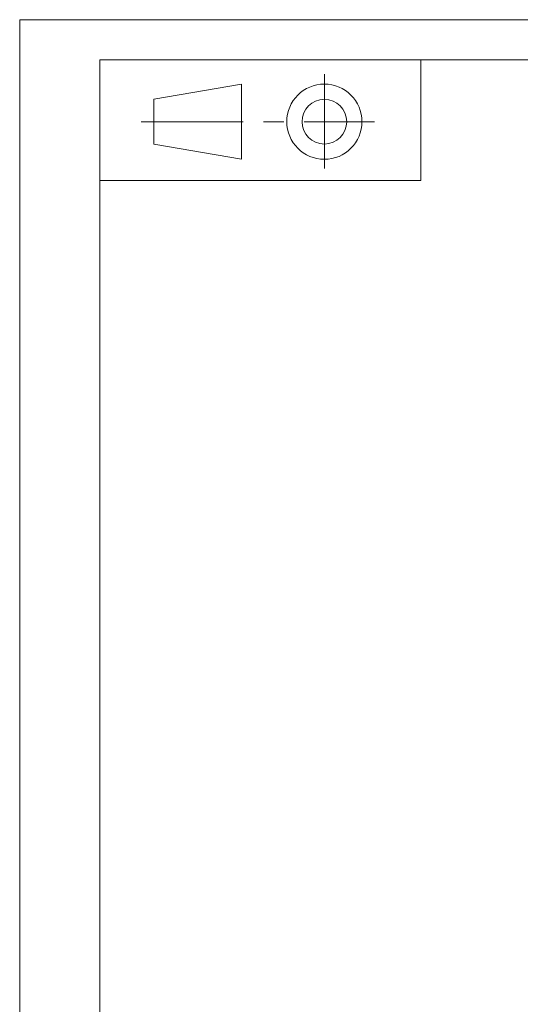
# Model space of a CAD drawing. Header units: millimetres. Extents: x 0 to 297, y 0 to 210.
# Tile 2 of 7: x 0 to 62, y 87 to 210. Entities that reach past the tile are written whole.
import ezdxf

# ---------------------------------------------------------------- set-up
doc = ezdxf.new("R2010")
doc.units = ezdxf.units.MM
doc.linetypes.add('CENTERX2', pattern=[20.32, 12.7, -2.54, 2.54, -2.54])

msp = doc.modelspace()

# ---------------------------------------------------------------- linework, layer by layer
at = {"color": 7, "linetype": 'Continuous', "lineweight": 18}
for p, q in [((0, 210), (297, 210)), ((0, 210), (0, 0)), ((10, 205), (292, 205)), ((10, 205), (10, 5)), ((10, 205), (50, 205)), ((10, 205), (10, 189.99447)), ((50, 205), (50, 189.99447)), ((16.70221, 200.08496), (27.63667, 201.9866)), ((27.63667, 201.9866), (27.63667, 192.61421)), ((16.70221, 194.51585), (16.70221, 200.08496)), ((27.63667, 192.61421), (16.70221, 194.51585)), ((10, 189.99447), (50, 189.99447))]:
    msp.add_line(p, q, dxfattribs=at)
at = {"color": 7, "linetype": 'CENTERX2', "lineweight": 18}
for p, q in [((37.95989, 203.20909), (37.95989, 191.45964)), ((15.14014, 197.3004), (44.20815, 197.3004))]:
    msp.add_line(p, q, dxfattribs=at)
at = {"color": 7, "linetype": 'Continuous', "lineweight": 18}
for radius in [4.6862, 2.78455]:
    msp.add_circle((37.95989, 197.3004), radius, dxfattribs=at)

doc.saveas('drawing.dxf')
